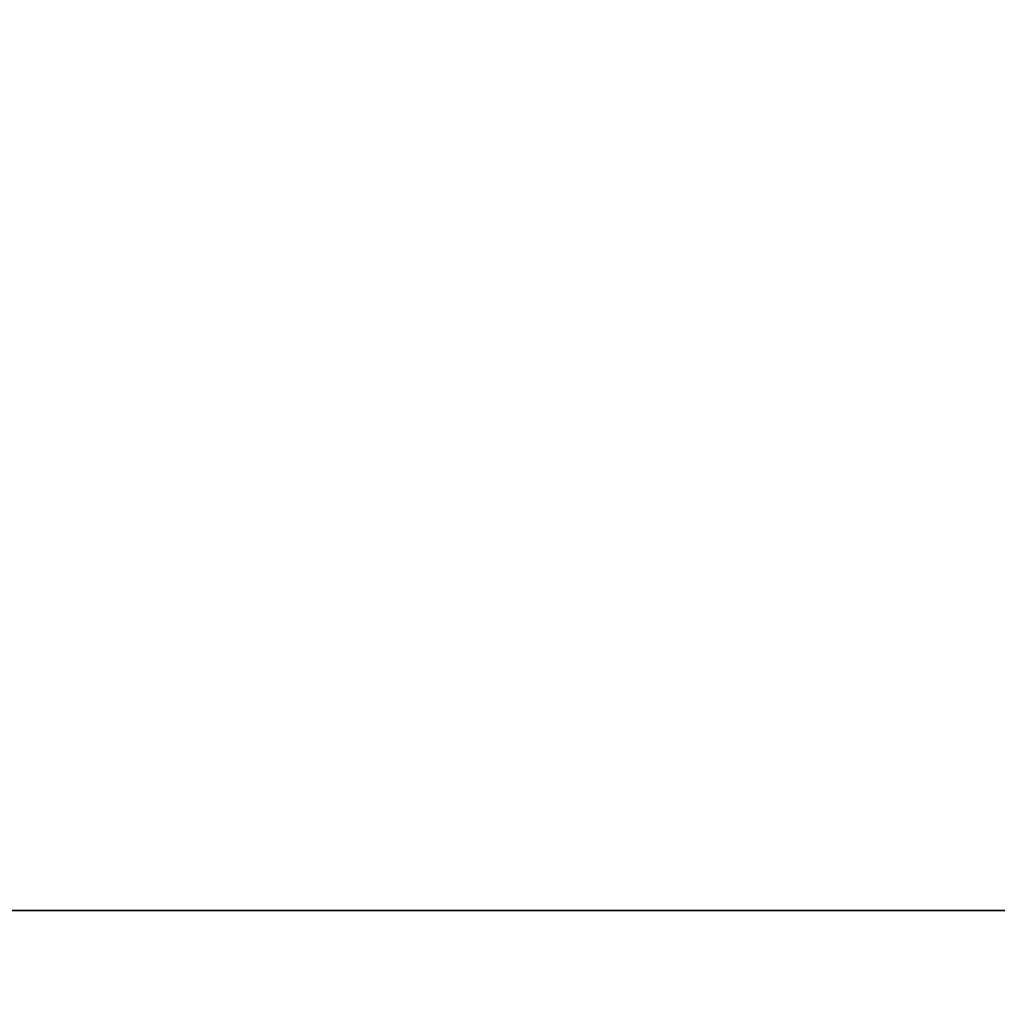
# Model space of a CAD drawing. Header units: millimetres. Extents: x -70 to 70, y -74 to 66.
# Tile 31 of 77: x -12.789 to -12.537, y 9.512 to 9.767. Entities that reach past the tile are written whole.
import ezdxf

# ---------------------------------------------------------------- set-up
doc = ezdxf.new("R2010")
doc.units = ezdxf.units.MM
doc.header["$MEASUREMENT"] = 0
doc.layers.add('Predefinito', color=18, linetype='Continuous', true_color=0x000000)

msp = doc.modelspace()

# ---------------------------------------------------------------- linework, layer by layer
at = {"layer": 'Predefinito', "color": 9, "true_color": 0xc4c4c4}
for centre, radius, start, end in [((3.55e-14, -4.000000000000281, 1.999999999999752), 70.00000000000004, 90.00000000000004, 179.9999999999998), ((8.53e-14, -4.00000000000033, 3.999999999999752), 70.00000000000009, 90.00000000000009, 179.9999999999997), ((0, -4.000000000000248, 2.999999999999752), 70, 90, 270.0000000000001), ((0, -4.000000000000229), 65, 90, 180.0000000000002), ((-2.84e-14, -4.000000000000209, 1.999999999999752), 64.99999999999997, 89.99999999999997, 180.0000000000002), ((0, -4.000000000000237, 0.9999999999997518), 65, 90.00000000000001, 270), ((-3.17626485e-08, -3.99999996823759, 1.999999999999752), 24.99999996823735, 89.99999999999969, 180.0000000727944), ((8.9e-15, -4.000000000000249), 25.00000000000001, 90.00000000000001, 179.9999999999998), ((0, -4.000000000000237, 0.9999999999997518), 25, 90.00000000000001, 270), ((-14, -4.000000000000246, 215.4999999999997), 14, 359.9999999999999, 90.00000007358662), ((-14, -4.000000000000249, 455.4999999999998), 14, 359.9999999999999, 90), ((-14, -4.000000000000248, 5.99999999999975), 14, 270, 90), ((-14, -4.000000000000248, 335.5), 14, 270, 90), ((-14, -4.000000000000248, 110.75), 14, 270, 90)]:
    msp.add_arc(centre, radius, start, end, dxfattribs=at)
at = {"layer": 'Predefinito', "color": 9, "true_color": 0xc4c4c4, "extrusion": (0, 1, 0)}
for centre, start, end in [((13.99999999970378, 31.24561065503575, 9.536433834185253), 251.5382107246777, 288.4615875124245), ((13.99999999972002, 25.55438934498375, 9.536433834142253), 71.53841250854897, 108.4617892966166)]:
    msp.add_arc(centre, 5.800000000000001, start, end, dxfattribs=at)
at = {"layer": 'Predefinito', "color": 9, "true_color": 0xc4c4c4}
for points, knots in [([(-2.179203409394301, 3.500416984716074, 91.60000026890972), (-2.179203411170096, 3.50040028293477, 92.68578704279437), (-2.23676378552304, 3.592388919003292, 93.46998791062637), (-2.3427163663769, 3.75391770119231, 94.60344462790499), (-2.400324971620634, 3.840297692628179, 95.03114135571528), (-2.573954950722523, 4.094018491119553, 96.15430103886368), (-2.694592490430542, 4.260365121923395, 96.69140670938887), (-3.058121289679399, 4.743164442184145, 98.10999676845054), (-3.304245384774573, 5.041168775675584, 98.75746947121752), (-4.043931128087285, 5.871365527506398, 100.4209758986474), (-4.54005561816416, 6.343148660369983, 101.1186851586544), (-6.029860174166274, 7.579117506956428, 102.8352841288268), (-7.025641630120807, 8.189752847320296, 103.4496708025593), (-9.017435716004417, 9.130205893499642, 104.3746807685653), (-10.01391524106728, 9.46225636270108, 104.6559898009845), (-12.00668435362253, 9.900571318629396, 105.0231006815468), (-13.00319667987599, 10.0000124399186, 105.0999972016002), (-14, 9.999999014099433, 105.0999972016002)], [-1, -1, -1, -1, -0.9843829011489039, -0.9843829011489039, -0.9687658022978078, -0.9687658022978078, -0.9375316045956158, -0.9375316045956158, -0.8750632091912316, -0.8750632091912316, -0.7500603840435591, -0.7500603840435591, -0.5000556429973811, -0.5000556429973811, -0.25004029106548, -0.25004029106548, 0, 0, 0, 0]), ([(-14, 9.999999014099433, 78.10000333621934), (-13.00323454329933, 10.00001243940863, 78.10000333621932), (-12.0067594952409, 9.900536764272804, 78.17692814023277), (-10.01399657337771, 9.462229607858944, 78.5440337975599), (-9.017486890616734, 9.130251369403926, 78.82527634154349), (-7.025668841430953, 8.18975864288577, 79.75032273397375), (-6.029885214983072, 7.579140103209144, 80.36469580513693), (-4.540093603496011, 6.34319773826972, 82.08124182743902), (-4.043960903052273, 5.871370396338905, 82.77903338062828), (-3.304264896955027, 5.04124667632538, 84.44236573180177), (-3.058143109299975, 4.743138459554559, 85.09010105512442), (-2.694612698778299, 4.260434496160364, 86.50837952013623), (-2.573993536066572, 4.094097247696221, 87.04536765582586), (-2.400346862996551, 3.840285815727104, 88.16890336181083), (-2.342733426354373, 3.753947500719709, 88.59638322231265), (-2.236768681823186, 3.592402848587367, 89.72987847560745), (-2.179203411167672, 3.500400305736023, 90.5156958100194), (-2.179203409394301, 3.500416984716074, 91.60000026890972)], [-1, -1, -1, -1, -0.7499687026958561, -0.7499687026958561, -0.4999454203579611, -0.4999454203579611, -0.249941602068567, -0.249941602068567, -0.1249370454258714, -0.1249370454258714, -0.0624685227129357, -0.0624685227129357, -0.0312342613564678, -0.0312342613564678, -0.0156171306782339, -0.0156171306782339, 0, 0, 0, 0])]:
    msp.add_open_spline(points, degree=3, knots=knots, dxfattribs=at)

doc.saveas('drawing.dxf')
